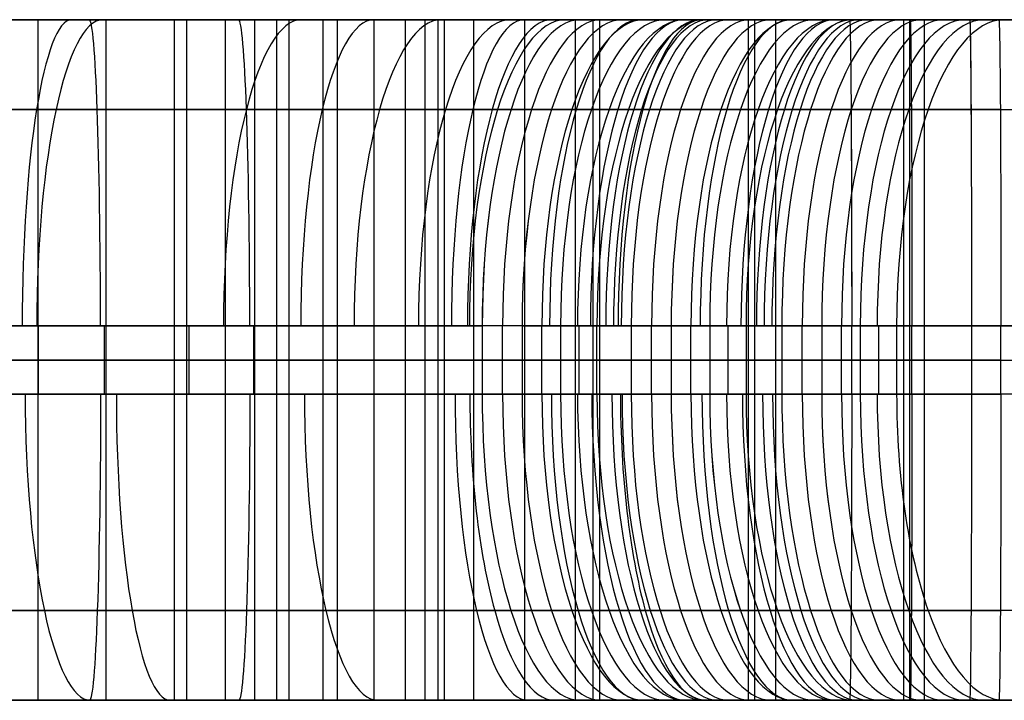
# Model space of a CAD drawing. Extents: x -879 to 919, y -7 to 33.
# Tile 10 of 66: x -613 to -555, y -7 to 33. Entities that reach past the tile are written whole.
import ezdxf

# ---------------------------------------------------------------- set-up
doc = ezdxf.new("R2010")
doc.units = 0
doc.layers.add('IGES_LEVEL_0', color=7, linetype='CONTINUOUS')

msp = doc.modelspace()

# ---------------------------------------------------------------- linework, layer by layer
at = {"layer": 'IGES_LEVEL_0'}
for p, q in [((-630.967, 33.426, 425.287), (-608.725, 33.426, 424.233)), ((-625.336, 33.426, 1206.062), (-611.939, 33.426, 1208.521)), ((-597.174, 33.426, 417.876), (-624.406, 33.426, 418.917)), ((-622.189, 33.426, 945.549), (-599.947, 33.426, 944.495)), ((-621.223, 33.426, 163.636), (-607.736, 33.426, 165.674)), ((-621.122, 33.426, 169.701), (-608.438, 33.426, 171.629)), ((-617.295, 33.426, 691.911), (-610.977, 33.426, 693.023)), ((-616.593, 33.426, 685.956), (-603.196, 33.426, 688.415)), ((-588.419, 33.426, 938.137), (-615.652, 33.426, 939.179)), ((-608.114, 33.426, 1215.484), (-613.997, 33.426, 1214.24)), ((-611.939, 33.426, 1208.521), (-603.917, 33.426, 1210.257)), ((-611.939, 33.426, 1208.521), (-611.939, -6.574, 1208.521)), ((-610.977, 33.426, 693.023), (-604.68, 33.426, 694.245)), ((-608.725, 33.426, 424.233), (-564.191, 33.426, 423.35)), ((-608.438, 33.426, 171.629), (-602.12, 33.426, 172.741)), ((-602.256, 33.426, 1216.838), (-608.114, 33.426, 1215.484)), ((-607.928, 33.426, 1209.389), (-607.928, -6.574, 1209.389)), ((-607.736, 33.426, 165.674), (-594.339, 33.426, 168.133)), ((-604.68, 33.426, 694.245), (-598.407, 33.426, 695.586)), ((-603.917, 33.426, 1210.257), (-597.905, 33.426, 1211.717)), ((-603.917, 33.426, 1210.257), (-603.917, -6.574, 1210.257)), ((-595.174, 33.426, 690.15), (-603.196, 33.426, 688.415)), ((-603.196, 33.426, 688.415), (-603.196, -6.574, 688.415)), ((-596.427, 33.426, 1218.309), (-602.256, 33.426, 1216.838)), ((-602.12, 33.426, 172.741), (-595.823, 33.426, 173.964)), ((-600.911, 33.426, 1210.987), (-600.911, -6.574, 1210.987)), ((-599.947, 33.426, 944.495), (-555.413, 33.426, 943.611)), ((-599.185, 33.426, 689.283), (-599.185, -6.574, 689.283)), ((-598.407, 33.426, 695.586), (-592.164, 33.426, 697.054)), ((-597.905, 33.426, 1211.717), (-590.487, 33.426, 1213.689)), ((-597.905, 33.426, 1211.717), (-597.905, -6.574, 1211.717)), ((-578.907, 33.426, 417.495), (-597.174, 33.426, 417.876)), ((-597.174, 33.426, 417.876), (-597.174, -6.574, 417.876)), ((-588.621, 33.426, 1220.491), (-596.427, 33.426, 1218.309)), ((-595.823, 33.426, 173.964), (-589.55, 33.426, 175.304)), ((-589.163, 33.426, 691.611), (-595.174, 33.426, 690.15)), ((-595.174, 33.426, 690.15), (-595.174, -6.574, 690.15)), ((-586.317, 33.426, 169.869), (-594.339, 33.426, 168.133)), ((-594.339, 33.426, 168.133), (-594.339, -6.574, 168.133)), ((-592.168, 33.426, 690.881), (-592.168, -6.574, 690.881)), ((-592.164, 33.426, 697.054), (-587.067, 33.426, 698.359)), ((-590.487, 33.426, 1213.689), (-583.106, 33.426, 1215.875)), ((-590.328, 33.426, 169.001), (-590.328, -6.574, 169.001)), ((-589.55, 33.426, 175.304), (-583.306, 33.426, 176.772)), ((-589.163, 33.426, 691.611), (-581.745, 33.426, 693.583)), ((-589.163, -6.574, 691.611), (-589.163, 33.426, 691.611)), ((-580.887, 33.426, 1222.915), (-588.621, 33.426, 1220.491)), ((-570.152, 33.426, 937.756), (-588.419, 33.426, 938.137)), ((-588.419, 33.426, 938.137), (-588.419, -6.574, 938.137)), ((-588.04, 33.426, 417.685), (-588.04, -6.574, 417.685)), ((-587.067, 33.426, 698.359), (-581.996, 33.426, 699.76)), ((-580.305, 33.426, 171.329), (-586.317, 33.426, 169.869)), ((-586.317, 33.426, 169.869), (-586.317, -6.574, 169.869)), ((-583.311, 33.426, 170.599), (-583.311, -6.574, 170.599)), ((-583.306, 33.426, 176.772), (-578.21, 33.426, 178.077)), ((-583.106, 33.426, 1215.875), (-575.785, 33.426, 1218.293)), ((-581.996, 33.426, 699.76), (-576.954, 33.426, 701.261)), ((-581.745, 33.426, 693.583), (-574.363, 33.426, 695.768)), ((-580.02, 33.426, 1223.204), (-580.887, 33.426, 1222.915)), ((-580.305, 33.426, 171.329), (-572.887, 33.426, 173.301)), ((-580.305, -6.574, 171.329), (-580.305, 33.426, 171.329)), ((-580.02, 33.426, 1223.204), (-577.525, 33.426, 1224.058)), ((-580.02, 33.426, 1223.204), (-577.525, 33.426, 1224.058)), ((-580.02, 33.426, 1223.204), (-577.525, 33.426, 1224.058)), ((-579.285, 33.426, 937.947), (-579.285, -6.574, 937.947)), ((-560.661, 33.426, 417.326), (-578.907, 33.426, 417.495)), ((-578.907, 33.426, 417.495), (-578.907, -6.574, 417.495)), ((-578.21, 33.426, 178.077), (-573.139, 33.426, 179.478)), ((-577.525, 33.426, 1224.058), (-575.004, 33.426, 1224.954)), ((-576.954, 33.426, 701.261), (-571.256, 33.426, 703.096)), ((-575.785, 33.426, 1218.293), (-572.155, 33.426, 1219.595)), ((-572.717, 33.426, 1225.814), (-575.004, 33.426, 1224.954)), ((-574.363, 33.426, 695.768), (-567.042, 33.426, 698.186)), ((-573.139, 33.426, 179.478), (-568.097, 33.426, 180.979)), ((-572.887, 33.426, 173.301), (-565.505, 33.426, 175.487)), ((-569.12, 33.426, 1227.204), (-572.717, 33.426, 1225.814)), ((-572.155, 33.426, 1219.595), (-568.549, 33.426, 1220.961)), ((-571.256, 33.426, 703.096), (-568.758, 33.426, 703.951)), ((-551.906, 33.426, 937.587), (-570.152, 33.426, 937.756)), ((-570.152, 33.426, 937.756), (-570.152, -6.574, 937.756)), ((-569.784, 33.426, 417.41), (-569.784, -6.574, 417.41)), ((-565.552, 33.426, 1228.666), (-569.12, 33.426, 1227.204)), ((-568.758, 33.426, 703.951), (-566.237, 33.426, 704.847)), ((-568.549, 33.426, 1220.961), (-564.971, 33.426, 1222.396)), ((-568.549, 33.426, 1220.961), (-568.549, -6.574, 1220.961)), ((-568.097, 33.426, 180.979), (-562.399, 33.426, 182.814)), ((-567.042, 33.426, 698.186), (-563.412, 33.426, 699.488)), ((-566.237, 33.426, 704.847), (-563.95, 33.426, 705.707)), ((-562.016, 33.426, 1230.203), (-565.552, 33.426, 1228.666)), ((-565.505, 33.426, 175.487), (-558.185, 33.426, 177.904)), ((-564.971, 33.426, 1222.396), (-561.423, 33.426, 1223.899)), ((-564.191, 33.426, 423.35), (-557.127, 33.426, 423.308)), ((-557.127, 33.426, 423.308), (-564.191, 33.426, 423.35)), ((-557.127, 33.426, 423.308), (-564.191, 33.426, 423.35)), ((-563.95, 33.426, 705.707), (-558.447, 33.426, 707.868)), ((-563.412, 33.426, 699.488), (-559.806, 33.426, 700.855)), ((-562.399, 33.426, 182.814), (-559.901, 33.426, 183.669)), ((-558.514, 33.426, 1231.818), (-562.016, 33.426, 1230.203)), ((-561.423, 33.426, 1223.899), (-557.909, 33.426, 1225.475)), ((-561.029, 33.426, 937.672), (-561.029, -6.574, 937.672)), ((-542.394, 33.426, 417.262), (-560.661, 33.426, 417.326)), ((-560.661, 33.426, 417.326), (-560.661, -6.574, 417.326)), ((-559.901, 33.426, 183.669), (-557.38, 33.426, 184.565)), ((-559.806, 33.426, 700.855), (-556.228, 33.426, 702.289)), ((-559.806, 33.426, 700.855), (-559.806, -6.574, 700.855)), ((-555.051, 33.426, 1233.513), (-558.514, 33.426, 1231.818)), ((-558.447, 33.426, 707.868), (-554.78, 33.426, 709.42)), ((-558.185, 33.426, 177.904), (-554.555, 33.426, 179.206)), ((-557.909, 33.426, 1225.475), (-554.431, 33.426, 1227.125)), ((-557.38, 33.426, 184.565), (-555.093, 33.426, 185.425)), ((-557.127, 33.426, 423.308), (-549.855, 33.426, 423.265)), ((-549.855, 33.426, 423.265), (-557.127, 33.426, 423.308)), ((-549.855, 33.426, 423.265), (-557.126, 33.426, 423.308)), ((-556.228, 33.426, 702.289), (-552.68, 33.426, 703.793)), ((-555.413, 33.426, 943.611), (-548.349, 33.426, 943.568)), ((-548.349, 33.426, 943.568), (-555.413, 33.426, 943.611)), ((-548.349, 33.426, 943.568), (-555.413, 33.426, 943.611)), ((-608.461, 28.154, 436.96), (-630.509, 28.154, 438.01)), ((-625.044, 28.154, 182.015), (-612.006, 28.154, 183.939)), ((-599.683, 28.154, 957.221), (-621.731, 28.154, 958.272)), ((-616.517, 28.154, 1226.716), (-610.861, 28.154, 1227.912)), ((-614.383, 28.154, 705.339), (-607.943, 28.154, 706.571)), ((-612.006, 28.154, 183.939), (-605.525, 28.154, 185.057)), ((-610.861, 28.154, 1227.912), (-605.244, 28.154, 1229.21)), ((-564.105, 28.154, 436.078), (-608.461, 28.154, 436.96)), ((-607.943, 28.154, 706.571), (-601.55, 28.154, 707.926)), ((-605.525, 28.154, 185.057), (-599.086, 28.154, 186.289)), ((-605.244, 28.154, 1229.21), (-599.671, 28.154, 1230.616)), ((-601.55, 28.154, 707.926), (-595.208, 28.154, 709.413)), ((-555.326, 28.154, 956.338), (-599.683, 28.154, 957.221)), ((-599.671, 28.154, 1230.616), (-591.834, 28.154, 1232.814)), ((-599.086, 28.154, 186.289), (-592.693, 28.154, 187.644)), ((-595.208, 28.154, 709.413), (-590.189, 28.154, 710.699)), ((-592.693, 28.154, 187.644), (-586.351, 28.154, 189.131)), ((-591.834, 28.154, 1232.814), (-584.105, 28.154, 1235.259)), ((-590.189, 28.154, 710.699), (-585.208, 28.154, 712.08)), ((-586.351, 28.154, 189.131), (-581.331, 28.154, 190.417)), ((-585.208, 28.154, 712.08), (-577.818, 28.154, 714.335)), ((-581.331, 28.154, 190.417), (-576.351, 28.154, 191.798)), ((-577.818, 28.154, 714.335), (-575.342, 28.154, 715.151)), ((-577.194, 28.154, 1237.729), (-573.831, 28.154, 1239.028)), ((-576.351, 28.154, 191.798), (-568.96, 28.154, 194.054)), ((-573.831, 28.154, 1239.028), (-570.505, 28.154, 1240.391)), ((-570.505, 28.154, 1240.391), (-567.22, 28.154, 1241.819)), ((-568.96, 28.154, 194.054), (-566.484, 28.154, 194.869)), ((-568.428, 28.154, 717.622), (-564.746, 28.154, 719.048)), ((-567.22, 28.154, 1241.819), (-563.978, 28.154, 1243.314)), ((-564.746, 28.154, 719.048), (-561.109, 28.154, 720.551)), ((-563.978, 28.154, 1243.314), (-560.783, 28.154, 1244.877)), ((-561.109, 28.154, 720.551), (-557.522, 28.154, 722.132)), ((-560.783, 28.154, 1244.877), (-557.638, 28.154, 1246.511)), ((-559.57, 28.154, 197.34), (-555.888, 28.154, 198.767)), ((-557.638, 28.154, 1246.511), (-554.546, 28.154, 1248.217)), ((-557.522, 28.154, 722.132), (-553.989, 28.154, 723.794)), ((-555.888, 28.154, 198.767), (-552.252, 28.154, 200.269)), ((-608.026, 15.426, 442.22), (-629.99, 15.426, 443.261)), ((-599.248, 15.426, 962.481), (-621.211, 15.426, 963.522)), ((-611.955, 15.426, 189.291), (-620.882, 15.426, 187.911)), ((-611.915, 15.426, 711.163), (-620.812, 15.426, 709.573)), ((-620.681, 15.426, 1231.27), (-611.835, 15.426, 1233.096)), ((-603.058, 15.426, 190.881), (-611.955, 15.426, 189.291)), ((-603.068, 15.426, 712.989), (-611.915, 15.426, 711.163)), ((-611.915, 15.426, 711.163), (-611.915, 11.426, 711.163)), ((-611.835, 15.426, 1233.096), (-603.059, 15.426, 1235.184)), ((-608.027, 15.426, 442.22), (-608.027, 11.426, 442.22)), ((-564.069, 15.426, 441.35), (-608.026, 15.426, 442.22)), ((-594.292, 15.426, 715.077), (-603.068, 15.426, 712.989)), ((-603.059, 15.426, 1235.184), (-598.704, 15.426, 1236.335)), ((-594.211, 15.426, 192.707), (-603.058, 15.426, 190.881)), ((-603.058, 15.426, 190.881), (-603.058, 11.426, 190.881)), ((-555.291, 15.426, 961.61), (-599.248, 15.426, 962.481)), ((-599.248, 15.426, 962.481), (-599.248, 11.426, 962.481)), ((-598.704, 15.426, 1236.335), (-594.374, 15.426, 1237.561)), ((-594.374, 15.426, 1237.561), (-590.072, 15.426, 1238.865)), ((-589.937, 15.426, 716.228), (-594.292, 15.426, 715.077)), ((-585.435, 15.426, 194.796), (-594.211, 15.426, 192.707)), ((-590.072, 15.426, 1238.865), (-585.801, 15.426, 1240.251)), ((-585.607, 15.426, 717.454), (-589.937, 15.426, 716.228)), ((-585.797, 15.426, 1240.252), (-585.801, 15.426, 1240.251)), ((-585.801, 15.426, 1240.251), (-585.801, 11.426, 1240.251)), ((-583.451, 15.426, 1241.055), (-585.797, 15.426, 1240.252)), ((-581.306, 15.426, 718.758), (-585.607, 15.426, 717.454)), ((-581.08, 15.426, 195.946), (-585.435, 15.426, 194.796)), ((-584.626, 15.426, 1240.653), (-584.626, 11.426, 1240.653)), ((-583.451, 15.426, 1241.055), (-581.186, 15.426, 1241.859)), ((-583.451, 15.426, 1241.055), (-583.451, 11.426, 1241.055)), ((-582.319, 15.426, 1241.457), (-582.319, 11.426, 1241.457)), ((-577.034, 15.426, 720.144), (-581.306, 15.426, 718.758)), ((-581.186, 15.426, 1241.859), (-579.049, 15.426, 1242.664)), ((-581.186, 15.426, 1241.859), (-581.186, 11.426, 1241.859)), ((-576.75, 15.426, 197.172), (-581.08, 15.426, 195.946)), ((-580.117, 15.426, 1242.261), (-580.117, 11.426, 1242.261)), ((-579.049, 15.426, 1242.664), (-574.023, 15.426, 1244.637)), ((-579.049, 11.426, 1242.664), (-579.049, 15.426, 1242.664)), ((-577.034, 15.426, 720.144), (-577.034, 11.426, 720.144)), ((-574.685, 15.426, 720.948), (-577.034, 15.426, 720.144)), ((-572.448, 15.426, 198.476), (-576.75, 15.426, 197.172)), ((-575.859, 15.426, 720.546), (-575.859, 11.426, 720.546)), ((-572.42, 15.426, 721.752), (-574.685, 15.426, 720.948)), ((-574.685, 15.426, 720.948), (-574.685, 11.426, 720.948)), ((-574.685, 15.426, 720.948), (-572.42, 15.426, 721.752)), ((-574.023, 15.426, 1244.637), (-569.193, 15.426, 1246.712)), ((-573.552, 15.426, 721.35), (-573.552, 11.426, 721.35)), ((-568.177, 15.426, 199.862), (-572.448, 15.426, 198.476)), ((-570.282, 15.426, 722.557), (-572.42, 15.426, 721.752)), ((-572.42, 15.426, 721.752), (-570.282, 15.426, 722.557)), ((-572.42, 15.426, 721.752), (-572.42, 11.426, 721.752)), ((-572.42, 15.426, 721.752), (-570.282, 15.426, 722.557)), ((-571.351, 15.426, 722.154), (-571.351, 11.426, 722.154)), ((-565.257, 15.426, 724.53), (-570.282, 15.426, 722.557)), ((-570.282, 15.426, 722.557), (-570.282, 11.426, 722.557)), ((-569.193, 15.426, 1246.712), (-564.555, 15.426, 1248.889)), ((-568.177, 15.426, 199.862), (-568.177, 11.426, 199.862)), ((-565.827, 15.426, 200.666), (-568.177, 15.426, 199.862)), ((-567.002, 15.426, 200.264), (-567.002, 11.426, 200.264)), ((-563.562, 15.426, 201.471), (-565.827, 15.426, 200.666)), ((-565.827, 15.426, 200.666), (-565.827, 11.426, 200.666)), ((-560.426, 15.426, 726.605), (-565.257, 15.426, 724.53)), ((-564.695, 15.426, 201.068), (-564.695, 11.426, 201.068)), ((-564.555, 15.426, 1248.889), (-562.307, 15.426, 1250.017)), ((-564.069, 11.426, 441.35), (-564.069, 15.426, 441.35)), ((-557.02, 15.426, 441.307), (-564.069, 15.426, 441.35)), ((-561.425, 15.426, 202.275), (-563.562, 15.426, 201.471)), ((-563.562, 15.426, 201.471), (-563.562, 11.426, 201.471)), ((-563.562, 15.426, 201.471), (-561.425, 15.426, 202.275)), ((-563.562, 15.426, 201.471), (-561.425, 15.426, 202.275)), ((-562.494, 15.426, 201.873), (-562.494, 11.426, 201.873)), ((-562.307, 15.426, 1250.017), (-560.107, 15.426, 1251.17)), ((-556.399, 15.426, 204.248), (-561.425, 15.426, 202.275)), ((-561.425, 15.426, 202.275), (-561.425, 11.426, 202.275)), ((-560.545, 15.426, 441.329), (-560.545, 11.426, 441.329)), ((-555.788, 15.426, 728.783), (-560.426, 15.426, 726.605)), ((-560.107, 15.426, 1251.17), (-557.953, 15.426, 1252.348)), ((-557.953, 15.426, 1252.348), (-555.846, 15.426, 1253.553)), ((-549.803, 15.426, 441.265), (-557.02, 15.426, 441.307)), ((-557.02, 15.426, 441.307), (-557.02, 11.426, 441.307)), ((-551.569, 15.426, 206.323), (-556.399, 15.426, 204.248)), ((-555.846, 15.426, 1253.553), (-553.785, 15.426, 1254.784)), ((-553.541, 15.426, 729.91), (-555.788, 15.426, 728.783)), ((-548.242, 15.426, 961.568), (-555.291, 15.426, 961.61)), ((-555.291, 11.426, 961.61), (-555.291, 15.426, 961.61)), ((-608.027, 13.426, 442.22), (-629.99, 13.426, 443.261)), ((-625.336, 13.426, 1206.062), (-611.939, 13.426, 1208.521)), ((-597.174, 13.426, 417.876), (-624.406, 13.426, 418.917)), ((-621.223, 13.426, 163.636), (-607.736, 13.426, 165.674)), ((-599.248, 13.426, 962.481), (-621.212, 13.426, 963.522)), ((-620.882, 13.426, 187.911), (-611.955, 13.426, 189.291)), ((-620.812, 13.426, 709.573), (-611.915, 13.426, 711.163)), ((-620.681, 13.426, 1231.27), (-611.835, 13.426, 1233.096)), ((-616.593, 13.426, 685.956), (-603.196, 13.426, 688.415)), ((-588.419, 13.426, 938.137), (-615.652, 13.426, 939.179)), ((-611.955, 13.426, 189.291), (-603.058, 13.426, 190.881)), ((-603.917, 13.426, 1210.257), (-611.939, 13.426, 1208.521)), ((-611.915, 13.426, 711.163), (-603.068, 13.426, 712.989)), ((-611.835, 13.426, 1233.096), (-603.059, 13.426, 1235.184)), ((-564.069, 13.426, 441.35), (-608.027, 13.426, 442.22)), ((-607.736, 13.426, 165.674), (-594.339, 13.426, 168.133)), ((-597.905, 13.426, 1211.717), (-603.917, 13.426, 1210.257)), ((-595.174, 13.426, 690.15), (-603.196, 13.426, 688.415)), ((-603.068, 13.426, 712.989), (-594.292, 13.426, 715.077)), ((-603.059, 13.426, 1235.184), (-598.704, 13.426, 1236.335)), ((-603.058, 13.426, 190.881), (-594.211, 13.426, 192.707)), ((-555.291, 13.426, 961.61), (-599.248, 13.426, 962.481)), ((-598.704, 13.426, 1236.335), (-594.374, 13.426, 1237.561)), ((-597.905, 13.426, 1211.717), (-590.487, 13.426, 1213.689)), ((-597.174, 13.426, 417.876), (-578.907, 13.426, 417.495)), ((-589.163, 13.426, 691.611), (-595.174, 13.426, 690.15)), ((-594.374, 13.426, 1237.561), (-590.072, 13.426, 1238.865)), ((-586.317, 13.426, 169.869), (-594.339, 13.426, 168.133)), ((-594.292, 13.426, 715.077), (-589.937, 13.426, 716.228)), ((-594.211, 13.426, 192.707), (-585.435, 13.426, 194.796)), ((-590.487, 13.426, 1213.689), (-583.106, 13.426, 1215.875)), ((-590.072, 13.426, 1238.865), (-585.801, 13.426, 1240.251)), ((-589.937, 13.426, 716.228), (-585.607, 13.426, 717.454)), ((-589.163, 13.426, 691.611), (-581.745, 13.426, 693.583)), ((-588.419, 13.426, 938.137), (-570.152, 13.426, 937.756)), ((-580.305, 13.426, 171.329), (-586.317, 13.426, 169.869)), ((-583.451, 13.426, 1241.055), (-585.801, 13.426, 1240.251)), ((-585.607, 13.426, 717.454), (-581.306, 13.426, 718.758)), ((-585.435, 13.426, 194.796), (-581.08, 13.426, 195.946)), ((-581.186, 13.426, 1241.859), (-583.451, 13.426, 1241.055)), ((-583.106, 13.426, 1215.875), (-575.785, 13.426, 1218.293)), ((-581.745, 13.426, 693.583), (-574.363, 13.426, 695.768)), ((-581.306, 13.426, 718.758), (-577.034, 13.426, 720.144)), ((-579.049, 13.426, 1242.664), (-581.186, 13.426, 1241.859)), ((-581.08, 13.426, 195.946), (-576.75, 13.426, 197.172)), ((-580.305, 13.426, 171.329), (-572.887, 13.426, 173.301)), ((-579.049, 13.426, 1242.664), (-574.023, 13.426, 1244.637)), ((-578.907, 13.426, 417.495), (-560.661, 13.426, 417.326)), ((-574.685, 13.426, 720.948), (-577.034, 13.426, 720.144)), ((-576.75, 13.426, 197.172), (-572.448, 13.426, 198.476)), ((-575.785, 13.426, 1218.293), (-572.155, 13.426, 1219.595)), ((-572.42, 13.426, 721.752), (-574.685, 13.426, 720.948)), ((-574.363, 13.426, 695.768), (-567.042, 13.426, 698.186)), ((-574.023, 13.426, 1244.637), (-569.193, 13.426, 1246.712)), ((-572.887, 13.426, 173.301), (-565.505, 13.426, 175.487)), ((-572.448, 13.426, 198.476), (-568.177, 13.426, 199.862)), ((-570.282, 13.426, 722.557), (-572.42, 13.426, 721.752)), ((-572.155, 13.426, 1219.595), (-568.549, 13.426, 1220.961)), ((-570.282, 13.426, 722.557), (-565.257, 13.426, 724.53)), ((-570.152, 13.426, 937.756), (-551.906, 13.426, 937.587)), ((-569.193, 13.426, 1246.712), (-564.555, 13.426, 1248.889)), ((-568.549, 13.426, 1220.961), (-564.971, 13.426, 1222.396)), ((-565.827, 13.426, 200.666), (-568.177, 13.426, 199.862)), ((-567.042, 13.426, 698.186), (-563.412, 13.426, 699.488)), ((-563.562, 13.426, 201.471), (-565.827, 13.426, 200.666)), ((-565.505, 13.426, 175.487), (-558.185, 13.426, 177.904)), ((-565.257, 13.426, 724.53), (-560.426, 13.426, 726.605)), ((-564.971, 13.426, 1222.396), (-561.423, 13.426, 1223.899)), ((-564.555, 13.426, 1248.889), (-562.307, 13.426, 1250.017)), ((-564.069, 13.426, 441.35), (-557.02, 13.426, 441.307)), ((-561.425, 13.426, 202.275), (-563.562, 13.426, 201.471)), ((-563.412, 13.426, 699.488), (-559.806, 13.426, 700.855)), ((-562.307, 13.426, 1250.017), (-560.107, 13.426, 1251.17)), ((-561.425, 13.426, 202.275), (-556.399, 13.426, 204.248)), ((-561.423, 13.426, 1223.899), (-557.909, 13.426, 1225.475)), ((-560.661, 13.426, 417.326), (-542.394, 13.426, 417.262)), ((-560.426, 13.426, 726.605), (-555.788, 13.426, 728.783)), ((-560.107, 13.426, 1251.17), (-557.953, 13.426, 1252.348)), ((-559.806, 13.426, 700.855), (-556.228, 13.426, 702.289)), ((-558.185, 13.426, 177.904), (-554.555, 13.426, 179.206)), ((-557.953, 13.426, 1252.348), (-555.846, 13.426, 1253.553)), ((-557.909, 13.426, 1225.475), (-554.431, 13.426, 1227.125)), ((-557.02, 13.426, 441.307), (-549.803, 13.426, 441.265)), ((-556.399, 13.426, 204.248), (-551.569, 13.426, 206.323)), ((-556.228, 13.426, 702.289), (-552.68, 13.426, 703.793)), ((-555.846, 13.426, 1253.553), (-553.785, 13.426, 1254.784)), ((-555.788, 13.426, 728.783), (-553.541, 13.426, 729.91)), ((-555.291, 13.426, 961.61), (-548.242, 13.426, 961.568)), ((-629.99, 11.426, 443.261), (-608.027, 11.426, 442.22)), ((-621.212, 11.426, 963.522), (-599.248, 11.426, 962.481)), ((-611.955, 11.426, 189.291), (-620.882, 11.426, 187.911)), ((-611.915, 11.426, 711.163), (-620.812, 11.426, 709.573)), ((-611.834, 11.426, 1233.096), (-620.681, 11.426, 1231.27)), ((-603.058, 11.426, 190.881), (-611.955, 11.426, 189.291)), ((-603.068, 11.426, 712.989), (-611.915, 11.426, 711.163)), ((-603.059, 11.426, 1235.184), (-611.834, 11.426, 1233.096)), ((-608.027, 11.426, 442.22), (-564.069, 11.426, 441.35)), ((-594.292, 11.426, 715.077), (-603.068, 11.426, 712.989)), ((-598.703, 11.426, 1236.335), (-603.059, 11.426, 1235.184)), ((-594.211, 11.426, 192.707), (-603.058, 11.426, 190.881)), ((-599.248, 11.426, 962.481), (-555.291, 11.426, 961.61)), ((-594.374, 11.426, 1237.561), (-598.703, 11.426, 1236.335)), ((-590.072, 11.426, 1238.865), (-594.374, 11.426, 1237.561)), ((-589.937, 11.426, 716.228), (-594.292, 11.426, 715.077)), ((-585.435, 11.426, 194.796), (-594.211, 11.426, 192.707)), ((-585.801, 11.426, 1240.251), (-590.072, 11.426, 1238.865)), ((-585.607, 11.426, 717.454), (-589.937, 11.426, 716.228)), ((-585.801, 11.426, 1240.251), (-583.451, 11.426, 1241.055)), ((-581.306, 11.426, 718.758), (-585.607, 11.426, 717.454)), ((-581.08, 11.426, 195.946), (-585.435, 11.426, 194.796)), ((-581.186, 11.426, 1241.859), (-583.451, 11.426, 1241.055)), ((-577.034, 11.426, 720.144), (-581.306, 11.426, 718.758)), ((-581.186, 11.426, 1241.859), (-579.049, 11.426, 1242.664)), ((-579.049, 11.426, 1242.664), (-581.186, 11.426, 1241.859)), ((-576.75, 11.426, 197.172), (-581.08, 11.426, 195.946)), ((-574.023, 11.426, 1244.637), (-579.049, 11.426, 1242.664)), ((-574.685, 11.426, 720.948), (-577.034, 11.426, 720.144)), ((-572.448, 11.426, 198.476), (-576.75, 11.426, 197.172)), ((-572.42, 11.426, 721.752), (-574.685, 11.426, 720.948)), ((-569.193, 11.426, 1246.712), (-574.023, 11.426, 1244.637)), ((-568.177, 11.426, 199.862), (-572.448, 11.426, 198.476)), ((-570.282, 11.426, 722.557), (-572.42, 11.426, 721.752)), ((-572.42, 11.426, 721.752), (-570.282, 11.426, 722.557)), ((-565.257, 11.426, 724.53), (-570.282, 11.426, 722.557)), ((-564.555, 11.426, 1248.889), (-569.193, 11.426, 1246.712)), ((-565.827, 11.426, 200.666), (-568.177, 11.426, 199.862)), ((-563.562, 11.426, 201.471), (-565.827, 11.426, 200.666)), ((-560.426, 11.426, 726.605), (-565.257, 11.426, 724.53)), ((-562.307, 11.426, 1250.017), (-564.555, 11.426, 1248.889)), ((-557.02, 11.426, 441.307), (-564.069, 11.426, 441.35)), ((-561.425, 11.426, 202.275), (-563.562, 11.426, 201.471)), ((-563.562, 11.426, 201.471), (-561.425, 11.426, 202.275)), ((-560.107, 11.426, 1251.17), (-562.307, 11.426, 1250.017)), ((-556.399, 11.426, 204.248), (-561.425, 11.426, 202.275)), ((-555.788, 11.426, 728.783), (-560.426, 11.426, 726.605)), ((-557.953, 11.426, 1252.348), (-560.107, 11.426, 1251.17)), ((-555.846, 11.426, 1253.553), (-557.953, 11.426, 1252.348)), ((-549.803, 11.426, 441.265), (-557.02, 11.426, 441.307)), ((-551.569, 11.426, 206.323), (-556.399, 11.426, 204.248)), ((-553.785, 11.426, 1254.784), (-555.846, 11.426, 1253.553)), ((-553.541, 11.426, 729.91), (-555.788, 11.426, 728.783)), ((-548.242, 11.426, 961.568), (-555.291, 11.426, 961.61)), ((-630.473, -1.302, 438.008), (-608.437, -1.302, 436.959)), ((-621.695, -1.302, 958.27), (-599.659, -1.302, 957.22)), ((-611.551, -1.302, 1227.76), (-618.591, -1.302, 1226.304)), ((-605.058, -1.302, 707.165), (-615.246, -1.302, 705.183)), ((-606.388, -1.302, 184.901), (-614.268, -1.302, 183.576)), ((-604.581, -1.302, 1229.371), (-611.551, -1.302, 1227.76)), ((-608.437, -1.302, 436.959), (-564.105, -1.302, 436.078)), ((-596.201, -1.302, 186.883), (-606.388, -1.302, 184.901)), ((-594.991, -1.302, 709.466), (-605.058, -1.302, 707.165)), ((-597.677, -1.302, 1231.15), (-604.581, -1.302, 1229.371)), ((-599.659, -1.302, 957.22), (-555.326, -1.302, 956.338)), ((-590.851, -1.302, 1233.109), (-597.677, -1.302, 1231.15)), ((-586.134, -1.302, 189.184), (-596.201, -1.302, 186.883)), ((-590.009, -1.302, 710.747), (-594.991, -1.302, 709.466)), ((-584.109, -1.302, 1235.258), (-590.851, -1.302, 1233.109)), ((-585.065, -1.302, 712.121), (-590.009, -1.302, 710.747)), ((-581.152, -1.302, 190.465), (-586.134, -1.302, 189.184)), ((-580.164, -1.302, 713.591), (-585.065, -1.302, 712.121)), ((-576.208, -1.302, 191.839), (-581.152, -1.302, 190.465)), ((-575.342, -1.302, 715.15), (-580.164, -1.302, 713.591)), ((-574.057, -1.302, 1238.938), (-577.194, -1.302, 1237.729)), ((-571.306, -1.302, 193.309), (-576.208, -1.302, 191.839)), ((-570.953, -1.302, 1240.203), (-574.057, -1.302, 1238.938)), ((-566.485, -1.302, 194.869), (-571.306, -1.302, 193.309)), ((-567.883, -1.302, 1241.524), (-570.953, -1.302, 1240.203)), ((-564.746, -1.302, 719.048), (-568.428, -1.302, 717.622)), ((-564.851, -1.302, 1242.903), (-567.883, -1.302, 1241.524)), ((-561.858, -1.302, 1244.341), (-564.851, -1.302, 1242.903)), ((-561.109, -1.302, 720.551), (-564.746, -1.302, 719.048)), ((-558.908, -1.302, 1245.839), (-561.858, -1.302, 1244.341)), ((-557.522, -1.302, 722.132), (-561.109, -1.302, 720.551)), ((-555.888, -1.302, 198.767), (-559.57, -1.302, 197.34)), ((-556.003, -1.302, 1247.4), (-558.908, -1.302, 1245.839)), ((-553.989, -1.302, 723.794), (-557.522, -1.302, 722.132)), ((-553.146, -1.302, 1249.024), (-556.003, -1.302, 1247.4)), ((-552.252, -1.302, 200.269), (-555.888, -1.302, 198.767)), ((-609.143, -6.574, 424.249), (-630.267, -6.574, 425.246)), ((-611.939, -6.574, 1208.521), (-625.336, -6.574, 1206.062)), ((-624.406, -6.574, 418.917), (-597.174, -6.574, 417.876)), ((-600.364, -6.574, 944.51), (-621.489, -6.574, 945.507)), ((-607.736, -6.574, 165.674), (-621.223, -6.574, 163.636)), ((-613.002, -6.574, 692.655), (-620.804, -6.574, 691.339)), ((-611.947, -6.574, 171.057), (-619.773, -6.574, 169.888)), ((-618.161, -6.574, 1213.426), (-611.503, -6.574, 1214.754)), ((-603.196, -6.574, 688.415), (-616.593, -6.574, 685.956)), ((-615.652, -6.574, 939.179), (-588.419, -6.574, 938.137)), ((-602.447, -6.574, 694.708), (-613.002, -6.574, 692.655)), ((-604.144, -6.574, 172.373), (-611.947, -6.574, 171.057)), ((-603.917, -6.574, 1210.257), (-611.939, -6.574, 1208.521)), ((-611.503, -6.574, 1214.754), (-604.873, -6.574, 1216.218)), ((-564.191, -6.574, 423.35), (-609.143, -6.574, 424.249)), ((-594.339, -6.574, 168.133), (-607.736, -6.574, 165.674)), ((-604.873, -6.574, 1216.218), (-598.278, -6.574, 1217.828)), ((-593.589, -6.574, 174.426), (-604.144, -6.574, 172.373)), ((-597.905, -6.574, 1211.717), (-603.917, -6.574, 1210.257)), ((-603.196, -6.574, 688.415), (-595.174, -6.574, 690.15)), ((-591.963, -6.574, 697.104), (-602.447, -6.574, 694.708)), ((-555.413, -6.574, 943.611), (-600.364, -6.574, 944.51)), ((-598.278, -6.574, 1217.828), (-591.724, -6.574, 1219.593)), ((-590.487, -6.574, 1213.689), (-597.905, -6.574, 1211.717)), ((-597.174, -6.574, 417.876), (-578.907, -6.574, 417.495)), ((-595.174, -6.574, 690.15), (-589.163, -6.574, 691.611)), ((-594.339, -6.574, 168.133), (-586.317, -6.574, 169.869)), ((-583.106, -6.574, 176.822), (-593.589, -6.574, 174.426)), ((-586.755, -6.574, 698.442), (-591.963, -6.574, 697.104)), ((-591.724, -6.574, 1219.593), (-585.216, -6.574, 1221.524)), ((-583.106, -6.574, 1215.875), (-590.487, -6.574, 1213.689)), ((-581.745, -6.574, 693.583), (-589.163, -6.574, 691.611)), ((-588.419, -6.574, 938.137), (-570.152, -6.574, 937.756)), ((-581.575, -6.574, 699.881), (-586.755, -6.574, 698.442)), ((-586.317, -6.574, 169.869), (-580.305, -6.574, 171.329)), ((-585.216, -6.574, 1221.524), (-580.023, -6.574, 1223.203)), ((-577.898, -6.574, 178.16), (-583.106, -6.574, 176.822)), ((-575.785, -6.574, 1218.293), (-583.106, -6.574, 1215.875)), ((-574.363, -6.574, 695.768), (-581.745, -6.574, 693.583)), ((-576.424, -6.574, 701.425), (-581.575, -6.574, 699.881)), ((-572.887, -6.574, 173.301), (-580.305, -6.574, 171.329)), ((-580.023, -6.574, 1223.203), (-577.525, -6.574, 1224.058)), ((-577.525, -6.574, 1224.058), (-580.023, -6.574, 1223.203)), ((-578.907, -6.574, 417.495), (-560.661, -6.574, 417.326)), ((-572.717, -6.574, 179.599), (-577.898, -6.574, 178.16)), ((-577.525, -6.574, 1224.058), (-575.004, -6.574, 1224.954)), ((-571.256, -6.574, 703.096), (-576.424, -6.574, 701.425)), ((-572.155, -6.574, 1219.595), (-575.785, -6.574, 1218.293)), ((-575.004, -6.574, 1224.954), (-572.717, -6.574, 1225.814)), ((-567.042, -6.574, 698.186), (-574.363, -6.574, 695.768)), ((-565.505, -6.574, 175.487), (-572.887, -6.574, 173.301)), ((-567.567, -6.574, 181.143), (-572.717, -6.574, 179.599)), ((-572.717, -6.574, 1225.814), (-571.96, -6.574, 1226.1)), ((-568.549, -6.574, 1220.961), (-572.155, -6.574, 1219.595)), ((-571.96, -6.574, 1226.1), (-566.322, -6.574, 1228.343)), ((-568.758, -6.574, 703.951), (-571.256, -6.574, 703.096)), ((-571.256, -6.574, 703.096), (-568.758, -6.574, 703.951)), ((-570.152, -6.574, 937.756), (-551.906, -6.574, 937.587)), ((-566.237, -6.574, 704.847), (-568.758, -6.574, 703.951)), ((-568.758, -6.574, 703.951), (-566.237, -6.574, 704.847)), ((-564.971, -6.574, 1222.396), (-568.549, -6.574, 1220.961)), ((-562.399, -6.574, 182.815), (-567.567, -6.574, 181.143)), ((-563.412, -6.574, 699.488), (-567.042, -6.574, 698.186)), ((-566.322, -6.574, 1228.343), (-560.761, -6.574, 1230.771)), ((-563.95, -6.574, 705.707), (-566.237, -6.574, 704.847)), ((-558.185, -6.574, 177.904), (-565.505, -6.574, 175.487)), ((-561.423, -6.574, 1223.899), (-564.971, -6.574, 1222.396)), ((-557.127, -6.574, 423.308), (-564.191, -6.574, 423.35)), ((-564.191, -6.574, 423.35), (-557.127, -6.574, 423.308)), ((-558.447, -6.574, 707.868), (-563.95, -6.574, 705.707)), ((-559.806, -6.574, 700.855), (-563.412, -6.574, 699.488)), ((-559.901, -6.574, 183.669), (-562.399, -6.574, 182.815)), ((-562.399, -6.574, 182.815), (-559.901, -6.574, 183.669)), ((-557.909, -6.574, 1225.475), (-561.423, -6.574, 1223.899)), ((-560.761, -6.574, 1230.771), (-558.013, -6.574, 1232.057)), ((-560.661, -6.574, 417.326), (-542.394, -6.574, 417.262)), ((-557.38, -6.574, 184.565), (-559.901, -6.574, 183.669)), ((-556.228, -6.574, 702.289), (-559.806, -6.574, 700.855)), ((-554.78, -6.574, 709.42), (-558.447, -6.574, 707.868)), ((-554.555, -6.574, 179.206), (-558.185, -6.574, 177.904)), ((-558.013, -6.574, 1232.057), (-555.289, -6.574, 1233.393)), ((-554.431, -6.574, 1227.125), (-557.909, -6.574, 1225.475)), ((-555.093, -6.574, 185.425), (-557.38, -6.574, 184.565)), ((-549.855, -6.574, 423.265), (-557.127, -6.574, 423.308)), ((-557.127, -6.574, 423.308), (-549.855, -6.574, 423.265)), ((-552.68, -6.574, 703.793), (-556.228, -6.574, 702.289)), ((-548.349, -6.574, 943.568), (-555.413, -6.574, 943.611)), ((-555.413, -6.574, 943.611), (-548.349, -6.574, 943.568)), ((-555.289, -6.574, 1233.393), (-552.591, -6.574, 1234.78)), ((-549.589, -6.574, 187.586), (-555.093, -6.574, 185.425))]:
    msp.add_line(p, q, dxfattribs=at)
at = {"layer": 'IGES_LEVEL_0', "extrusion": (0.986876, -2.09135e-11, 0.161478)}
msp.add_arc((15.426, 267.623, -574.272), 18, 359.99999, 89.99999, dxfattribs=at)
at = {"layer": 'IGES_LEVEL_0', "extrusion": (0.976442, 1.67845e-10, 0.215779)}
msp.add_arc((15.426, 1318.068, -331.513), 18, 359.99999, 89.99999, dxfattribs=at)
at = {"layer": 'IGES_LEVEL_0', "extrusion": (0.99934, -2.80602e-10, -0.036338)}
msp.add_arc((15.426, 401.833, -623.937), 18, 359.99999, 89.99999, dxfattribs=at)
at = {"layer": 'IGES_LEVEL_0', "extrusion": (0.966974, -5.62541e-10, 0.254876)}
msp.add_arc((15.426, 1330.087, -266.212), 18, 360, 90, dxfattribs=at)
at = {"layer": 'IGES_LEVEL_0', "extrusion": (0.999339, 1.16717e-10, -0.036351)}
msp.add_arc((15.426, 922.062, -634.082), 18, 359.99999, 89.99999, dxfattribs=at)
at = {"layer": 'IGES_LEVEL_0', "extrusion": (0.970967, -1.12954e-09, 0.239212)}
msp.add_arc((15.426, 818.469, -408.228), 18, 360, 90, dxfattribs=at)
at = {"layer": 'IGES_LEVEL_0', "extrusion": (0.958403, -2.45934e-10, 0.285418)}
msp.add_arc((15.426, 1337.725, -215.348), 18, 0, 90, dxfattribs=at)
at = {"layer": 'IGES_LEVEL_0', "extrusion": (0.953457, 8.30634e-11, 0.301528)}
msp.add_arc((15.426, 1341.127, -188.504), 18, 0, 90, dxfattribs=at)
at = {"layer": 'IGES_LEVEL_0', "extrusion": (0.970967, -9.59327e-11, 0.239212)}
msp.add_arc((15.426, 311.174, -524.085), 18, 0, 90, dxfattribs=at)
at = {"layer": 'IGES_LEVEL_0', "extrusion": (0.960926, 5.95988e-10, 0.276804)}
msp.add_arc((15.426, 833.516, -365.236), 18, 360, 90, dxfattribs=at)
at = {"layer": 'IGES_LEVEL_0', "extrusion": (0.949184, -6.56604e-10, 0.314721)}
msp.add_arc((15.426, 1343.589, -166.492), 18, 360, 90, dxfattribs=at)
at = {"layer": 'IGES_LEVEL_0', "extrusion": (0.947113, -0.000290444, 0.3209)}
msp.add_arc((15.247, 1344.641, -156.828), 18.001, 0.00955, 90.0015, dxfattribs=at)
at = {"layer": 'IGES_LEVEL_0', "extrusion": (0.947075, 2.04198e-05, 0.321014)}
msp.add_arc((15.438, 1344.659, -156.656), 18.001, 0.00348, 89.99548, dxfattribs=at)
at = {"layer": 'IGES_LEVEL_0', "extrusion": (0.94613, 0, 0.323787)}
for centre, start, end in [((15.426, 1345.113, -151.398), 360, 90), ((11.426, 1345.113, -151.399), 90, 180)]:
    msp.add_arc(centre, 18, start, end, dxfattribs=at)
at = {"layer": 'IGES_LEVEL_0', "extrusion": (0.944244, -3.90855e-07, 0.329247)}
msp.add_arc((15.425, 1345.957, -142.307), 18.001, 0.00286, 89.9962, dxfattribs=at)
at = {"layer": 'IGES_LEVEL_0', "extrusion": (0.944244, 3.90037e-07, 0.329247)}
msp.add_arc((15.425, 1345.957, -142.306), 18.001, 0.00284, 89.99619, dxfattribs=at)
at = {"layer": 'IGES_LEVEL_0', "extrusion": (0.942326, 0, 0.334696)}
for centre, start, end in [((15.426, 1346.757, -133.192), 0, 90), ((11.426, 1346.757, -133.192), 90, 180)]:
    msp.add_arc(centre, 18, start, end, dxfattribs=at)
at = {"layer": 'IGES_LEVEL_0', "extrusion": (0.954888, -1.32469e-09, 0.296965)}
msp.add_arc((15.426, 840.96, -342.191), 18, 360, 90, dxfattribs=at)
at = {"layer": 'IGES_LEVEL_0', "extrusion": (0.939167, 8.40534e-07, 0.34346)}
msp.add_arc((15.426, 1347.927, -119.303), 18.001, 0.00055, 89.99693, dxfattribs=at)
at = {"layer": 'IGES_LEVEL_0', "extrusion": (0.935928, 0, 0.352192)}
for centre, start, end in [((15.426, 1348.98, -105.517), 0, 90), ((11.426, 1348.98, -105.517), 90, 180)]:
    msp.add_arc(centre, 18, start, end, dxfattribs=at)
at = {"layer": 'IGES_LEVEL_0', "extrusion": (0.951588, -1.54053e-09, 0.307376)}
msp.add_arc((15.426, 844.633, -330.275), 18, 360, 90, dxfattribs=at)
at = {"layer": 'IGES_LEVEL_0', "extrusion": (0.936082, 7.76525e-06, 0.351783)}
msp.add_arc((15.43, 1348.933, -104.889), 18.001, 0.00383, 89.99583, dxfattribs=at)
at = {"layer": 'IGES_LEVEL_0', "extrusion": (0.950281, -6.33565e-10, 0.311395)}
msp.add_arc((15.426, 846.019, -325.67), 18, 360, 90, dxfattribs=at)
at = {"layer": 'IGES_LEVEL_0', "extrusion": (0.949616, 6.69438e-10, 0.313416)}
msp.add_arc((15.426, 846.709, -323.354), 18, 0, 90, dxfattribs=at)
at = {"layer": 'IGES_LEVEL_0', "extrusion": (0.960926, 1.65456e-10, 0.276804)}
msp.add_arc((15.426, 331.112, -500.74), 18, 360, 90, dxfattribs=at)
at = {"layer": 'IGES_LEVEL_0', "extrusion": (0.948944, 2.27798e-10, 0.315445)}
msp.add_arc((15.426, 847.398, -321.028), 18, 360, 90, dxfattribs=at)
at = {"layer": 'IGES_LEVEL_0', "extrusion": (0.94707, 3.07174e-05, 0.321028)}
msp.add_arc((15.444, 849.269, -315.304), 18.001, 0.00328, 89.99528, dxfattribs=at)
at = {"layer": 'IGES_LEVEL_0', "extrusion": (0.946128, 0, 0.323792)}
for centre, start, end in [((15.426, 850.187, -311.504), 0.00001, 90), ((11.426, 850.187, -311.504), 90, 179.99999)]:
    msp.add_arc(centre, 18, start, end, dxfattribs=at)
at = {"layer": 'IGES_LEVEL_0', "extrusion": (0.944242, -3.91788e-07, 0.329252)}
msp.add_arc((15.425, 851.964, -305.268), 18.001, 0.00286, 89.9962, dxfattribs=at)
at = {"layer": 'IGES_LEVEL_0', "extrusion": (0.944242, 3.91468e-07, 0.329253)}
msp.add_arc((15.425, 851.964, -305.267), 18.001, 0.00284, 89.99619, dxfattribs=at)
at = {"layer": 'IGES_LEVEL_0', "extrusion": (0.942324, 0, 0.334701)}
for centre, start, end in [((15.426, 853.714, -299.003), 0, 90), ((15.426, 360.476, -464.796), 0, 90), ((11.426, 853.714, -299.003), 90, 180), ((11.426, 360.476, -464.796), 90, 180)]:
    msp.add_arc(centre, 18, start, end, dxfattribs=at)
at = {"layer": 'IGES_LEVEL_0', "extrusion": (0.954888, 1.04951e-10, 0.296965)}
msp.add_arc((15.426, 341.519, -488.239), 18, 360, 90, dxfattribs=at)
at = {"layer": 'IGES_LEVEL_0', "extrusion": (0.939165, 8.42441e-07, 0.343465)}
msp.add_arc((15.426, 856.45, -289.7), 18.001, 0.00055, 89.99693, dxfattribs=at)
at = {"layer": 'IGES_LEVEL_0', "extrusion": (0.935926, 0, 0.352198)}
for centre, start, end in [((15.426, 859.111, -280.485), 360, 90), ((15.426, 369.047, -455.437), 360, 90), ((11.426, 859.111, -280.485), 90, 180)]:
    msp.add_arc(centre, 18, start, end, dxfattribs=at)
at = {"layer": 'IGES_LEVEL_0', "extrusion": (0.951588, 1.20722e-09, 0.307376)}
msp.add_arc((15.426, 346.816, -481.768), 18, 0, 90, dxfattribs=at)
at = {"layer": 'IGES_LEVEL_0', "extrusion": (0.936082, 1.16876e-05, 0.351782)}
msp.add_arc((15.432, 858.986, -279.648), 18.001, 0.00374, 89.99575, dxfattribs=at)
at = {"layer": 'IGES_LEVEL_0', "extrusion": (0.936082, 1.16822e-05, 0.351782)}
msp.add_arc((15.432, 858.986, -279.648), 18.001, 0.00375, 89.99575, dxfattribs=at)
at = {"layer": 'IGES_LEVEL_0', "extrusion": (0.950281, 2.77377e-11, 0.311395)}
msp.add_arc((15.426, 348.847, -479.266), 18, 0, 90, dxfattribs=at)
at = {"layer": 'IGES_LEVEL_0', "extrusion": (0.949616, 1.13564e-09, 0.313416)}
msp.add_arc((15.426, 349.865, -478.007), 18, 0, 90, dxfattribs=at)
at = {"layer": 'IGES_LEVEL_0', "extrusion": (0.948944, -5.60516e-12, 0.315445)}
msp.add_arc((15.426, 350.885, -476.743), 18, 0, 90, dxfattribs=at)
at = {"layer": 'IGES_LEVEL_0', "extrusion": (0.94707, 2.90432e-05, 0.321027)}
msp.add_arc((15.442, 353.682, -473.942), 18.001, 0.00331, 89.99531, dxfattribs=at)
at = {"layer": 'IGES_LEVEL_0', "extrusion": (0.946128, -3.55271e-15, 0.323792)}
for centre, start, end in [((15.426, 355.066, -471.587), 0, 90), ((11.426, 355.066, -471.587), 90, 180)]:
    msp.add_arc(centre, 18, start, end, dxfattribs=at)
at = {"layer": 'IGES_LEVEL_0', "extrusion": (0.944242, -3.90826e-07, 0.329252)}
msp.add_arc((15.425, 357.776, -468.208), 18.001, 0.00286, 89.9962, dxfattribs=at)
at = {"layer": 'IGES_LEVEL_0', "extrusion": (0.999977, 8.94103e-07, -0.006773)}
msp.add_arc((15.426, 419.518, -567.045), 18.001, 0.00399, 89.99599, dxfattribs=at)
at = {"layer": 'IGES_LEVEL_0', "extrusion": (0.999977, 9.11716e-07, -0.006772)}
msp.add_arc((15.426, 419.518, -567.045), 18.001, 0.00399, 89.99599, dxfattribs=at)
at = {"layer": 'IGES_LEVEL_0', "extrusion": (0.939165, 8.40861e-07, 0.343465)}
msp.add_arc((15.426, 364.777, -460.08), 18.001, 0.00055, 89.99693, dxfattribs=at)
at = {"layer": 'IGES_LEVEL_0', "extrusion": (0.936082, 1.16931e-05, 0.351782)}
msp.add_arc((15.432, 368.843, -454.383), 18.001, 0.00407, 89.99542, dxfattribs=at)
at = {"layer": 'IGES_LEVEL_0', "extrusion": (0.936082, 1.16816e-05, 0.351782)}
msp.add_arc((15.432, 368.844, -454.383), 18.001, 0.00343, 89.99606, dxfattribs=at)
at = {"layer": 'IGES_LEVEL_0', "extrusion": (0.999982, 0, -0.006012)}
for centre, start, end in [((15.426, 419.951, -563.169), 359.99998, 90), ((11.426, 419.951, -563.169), 90, 179.99999)]:
    msp.add_arc(centre, 18, start, end, dxfattribs=at)
at = {"layer": 'IGES_LEVEL_0', "extrusion": (0.999982, -3.52581e-05, -0.005977)}
msp.add_arc((15.405, 419.969, -559.648), 18.001, 0.00399, 89.99599, dxfattribs=at)
at = {"layer": 'IGES_LEVEL_0', "extrusion": (0.999983, 3.5257e-05, -0.005906)}
msp.add_arc((15.445, 420.009, -559.617), 18.001, 0.00401, 89.99601, dxfattribs=at)
at = {"layer": 'IGES_LEVEL_0', "extrusion": (0.999977, 9.01471e-07, -0.006779)}
msp.add_arc((15.426, 939.823, -561.796), 18.001, 0.00399, 89.99599, dxfattribs=at)
at = {"layer": 'IGES_LEVEL_0', "extrusion": (0.999977, 9.1949e-07, -0.006779)}
msp.add_arc((15.426, 939.823, -561.796), 18.001, 0.00399, 89.99599, dxfattribs=at)
at = {"layer": 'IGES_LEVEL_0', "extrusion": (0.976935, 4.49949e-09, 0.213536)}
msp.add_arc((11.426, 1317.302, -335.275), 18, 90.00005, 180.00005, dxfattribs=at)
at = {"layer": 'IGES_LEVEL_0', "extrusion": (0.99934, -1.08534e-09, -0.036316)}
msp.add_arc((11.426, 401.847, -623.904), 18, 90.00001, 180.00001, dxfattribs=at)
at = {"layer": 'IGES_LEVEL_0', "extrusion": (0.984337, 3.57884e-12, 0.176299)}
msp.add_arc((11.426, 276.183, -564.292), 18, 90, 180, dxfattribs=at)
at = {"layer": 'IGES_LEVEL_0', "extrusion": (0.99934, -1.5064e-09, -0.036329)}
msp.add_arc((11.426, 922.076, -634.037), 18, 90.00001, 180.00001, dxfattribs=at)
at = {"layer": 'IGES_LEVEL_0', "extrusion": (0.970777, 2.99721e-09, 0.239983)}
msp.add_arc((11.426, 818.793, -407.344), 18, 90.00002, 180.00002, dxfattribs=at)
at = {"layer": 'IGES_LEVEL_0', "extrusion": (0.970777, 3.28655e-09, 0.239983)}
msp.add_arc((11.426, 311.59, -523.604), 18, 90.00002, 180.00002, dxfattribs=at)
at = {"layer": 'IGES_LEVEL_0', "extrusion": (0.960763, 8.44605e-10, 0.277371)}
msp.add_arc((11.426, 833.732, -364.588), 18, 90.00001, 180.00001, dxfattribs=at)
at = {"layer": 'IGES_LEVEL_0', "extrusion": (0.947069, -3.05196e-05, 0.32103)}
msp.add_arc((11.409, 1344.661, -156.637), 18.001, 90.00472, 179.99672, dxfattribs=at)
at = {"layer": 'IGES_LEVEL_0', "extrusion": (0.944244, -3.89715e-07, 0.329247)}
msp.add_arc((11.427, 1345.957, -142.306), 18.001, 90.00381, 179.99716, dxfattribs=at)
at = {"layer": 'IGES_LEVEL_0', "extrusion": (0.95475, 1.42186e-10, 0.297408)}
msp.add_arc((11.426, 841.119, -341.684), 18, 90, 180, dxfattribs=at)
at = {"layer": 'IGES_LEVEL_0', "extrusion": (0.939167, -8.42084e-07, 0.34346)}
msp.add_arc((11.427, 1347.927, -119.303), 18.001, 90.00307, 179.99945, dxfattribs=at)
at = {"layer": 'IGES_LEVEL_0', "extrusion": (0.951466, -9.94984e-10, 0.307753)}
msp.add_arc((11.426, 844.763, -329.843), 18, 90, 180, dxfattribs=at)
at = {"layer": 'IGES_LEVEL_0', "extrusion": (0.936082, -7.7709e-06, 0.351783)}
msp.add_arc((11.423, 1348.933, -104.89), 18.001, 90.00417, 179.99617, dxfattribs=at)
at = {"layer": 'IGES_LEVEL_0', "extrusion": (0.936082, -7.76782e-06, 0.351783)}
msp.add_arc((11.423, 1348.933, -104.89), 18.001, 90.00417, 179.99617, dxfattribs=at)
at = {"layer": 'IGES_LEVEL_0', "extrusion": (0.949752, -2.43963e-10, 0.313005)}
msp.add_arc((11.426, 846.569, -323.825), 18, 90, 180, dxfattribs=at)
at = {"layer": 'IGES_LEVEL_0', "extrusion": (0.960763, 1.02971e-09, 0.277371)}
msp.add_arc((11.426, 331.407, -500.389), 18, 90.00001, 180.00001, dxfattribs=at)
at = {"layer": 'IGES_LEVEL_0', "extrusion": (0.948875, 3.31667e-10, 0.315651)}
msp.add_arc((11.426, 847.467, -320.791), 18, 90, 180, dxfattribs=at)
at = {"layer": 'IGES_LEVEL_0', "extrusion": (0.94706, -5.25014e-05, 0.321055)}
msp.add_arc((11.396, 849.278, -315.281), 18.001, 90.00515, 179.99714, dxfattribs=at)
at = {"layer": 'IGES_LEVEL_0', "extrusion": (0.94706, -5.248e-05, 0.321055)}
msp.add_arc((11.396, 849.278, -315.281), 18.001, 90.00514, 179.99714, dxfattribs=at)
at = {"layer": 'IGES_LEVEL_0', "extrusion": (0.944242, 3.90897e-07, 0.329252)}
msp.add_arc((11.428, 851.964, -305.268), 18.001, 90.0038, 179.99714, dxfattribs=at)
at = {"layer": 'IGES_LEVEL_0', "extrusion": (0.944242, -3.9118e-07, 0.329253)}
msp.add_arc((11.427, 851.964, -305.267), 18.001, 90.00381, 179.99716, dxfattribs=at)
at = {"layer": 'IGES_LEVEL_0', "extrusion": (0.95475, -4.53275e-10, 0.297408)}
msp.add_arc((11.426, 341.746, -487.963), 18, 90, 180, dxfattribs=at)
at = {"layer": 'IGES_LEVEL_0', "extrusion": (0.939166, 8.407e-07, 0.343464)}
msp.add_arc((11.428, 856.45, -289.702), 18.001, 90.00304, 179.99941, dxfattribs=at)
at = {"layer": 'IGES_LEVEL_0', "extrusion": (0.939165, -8.41271e-07, 0.343465)}
msp.add_arc((11.427, 856.45, -289.7), 18.001, 90.00307, 179.99945, dxfattribs=at)
at = {"layer": 'IGES_LEVEL_0', "extrusion": (0.951466, -1.84057e-10, 0.307753)}
msp.add_arc((11.426, 347.007, -481.534), 18, 90, 180, dxfattribs=at)
at = {"layer": 'IGES_LEVEL_0', "extrusion": (0.936082, -1.17111e-05, 0.351782)}
msp.add_arc((11.421, 858.986, -279.649), 18.001, 90.00426, 179.99626, dxfattribs=at)
at = {"layer": 'IGES_LEVEL_0', "extrusion": (0.949752, -7.73925e-10, 0.313005)}
msp.add_arc((11.426, 349.658, -478.263), 18, 90, 180, dxfattribs=at)
at = {"layer": 'IGES_LEVEL_0', "extrusion": (0.948875, 7.15424e-10, 0.315651)}
msp.add_arc((11.426, 350.989, -476.614), 18, 90, 180, dxfattribs=at)
at = {"layer": 'IGES_LEVEL_0', "extrusion": (0.94706, -5.49765e-05, 0.321058)}
msp.add_arc((11.395, 353.698, -473.931), 18.001, 90.0052, 179.99719, dxfattribs=at)
at = {"layer": 'IGES_LEVEL_0', "extrusion": (0.94706, -5.497e-05, 0.321058)}
msp.add_arc((11.395, 353.698, -473.931), 18.001, 90.00519, 179.99719, dxfattribs=at)
at = {"layer": 'IGES_LEVEL_0', "extrusion": (0.944242, 3.91535e-07, 0.329252)}
msp.add_arc((11.428, 357.776, -468.208), 18.001, 90.0038, 179.99714, dxfattribs=at)
at = {"layer": 'IGES_LEVEL_0', "extrusion": (0.944242, -3.90824e-07, 0.329253)}
msp.add_arc((11.427, 357.776, -468.208), 18.001, 90.00381, 179.99716, dxfattribs=at)
at = {"layer": 'IGES_LEVEL_0', "extrusion": (0.999977, -8.98723e-07, -0.006773)}
msp.add_arc((11.427, 419.518, -567.045), 18.001, 90.00401, 179.99601, dxfattribs=at)
at = {"layer": 'IGES_LEVEL_0', "extrusion": (0.999977, -9.06164e-07, -0.006773)}
msp.add_arc((11.427, 419.518, -567.045), 18.001, 90.00401, 179.99601, dxfattribs=at)
at = {"layer": 'IGES_LEVEL_0', "extrusion": (0.939166, 8.41639e-07, 0.343464)}
msp.add_arc((11.428, 364.776, -460.081), 18.001, 90.00304, 179.99941, dxfattribs=at)
at = {"layer": 'IGES_LEVEL_0', "extrusion": (0.939165, -8.40765e-07, 0.343465)}
msp.add_arc((11.427, 364.777, -460.08), 18.001, 90.00307, 179.99945, dxfattribs=at)
at = {"layer": 'IGES_LEVEL_0', "extrusion": (0.935926, -3.55271e-15, 0.352198)}
msp.add_arc((11.426, 369.047, -455.437), 18, 90, 180, dxfattribs=at)
at = {"layer": 'IGES_LEVEL_0', "extrusion": (0.936082, -1.17046e-05, 0.351782)}
msp.add_arc((11.419, 368.845, -454.383), 18, 90.00026, 180.00026, dxfattribs=at)
at = {"layer": 'IGES_LEVEL_0', "extrusion": (0.999982, 3.52581e-05, -0.005977)}
msp.add_arc((11.447, 419.969, -559.648), 18.001, 90.00401, 179.99601, dxfattribs=at)
at = {"layer": 'IGES_LEVEL_0', "extrusion": (0.999983, -3.5257e-05, -0.005906)}
msp.add_arc((11.408, 420.009, -559.617), 18.001, 90.00399, 179.99599, dxfattribs=at)
at = {"layer": 'IGES_LEVEL_0', "extrusion": (0.999977, -9.0651e-07, -0.006779)}
msp.add_arc((11.427, 939.823, -561.796), 18.001, 90.00401, 179.99601, dxfattribs=at)
at = {"layer": 'IGES_LEVEL_0', "extrusion": (0.999977, -9.14385e-07, -0.006779)}
msp.add_arc((11.427, 939.823, -561.796), 18.001, 90.00401, 179.99601, dxfattribs=at)

doc.saveas('drawing.dxf')
